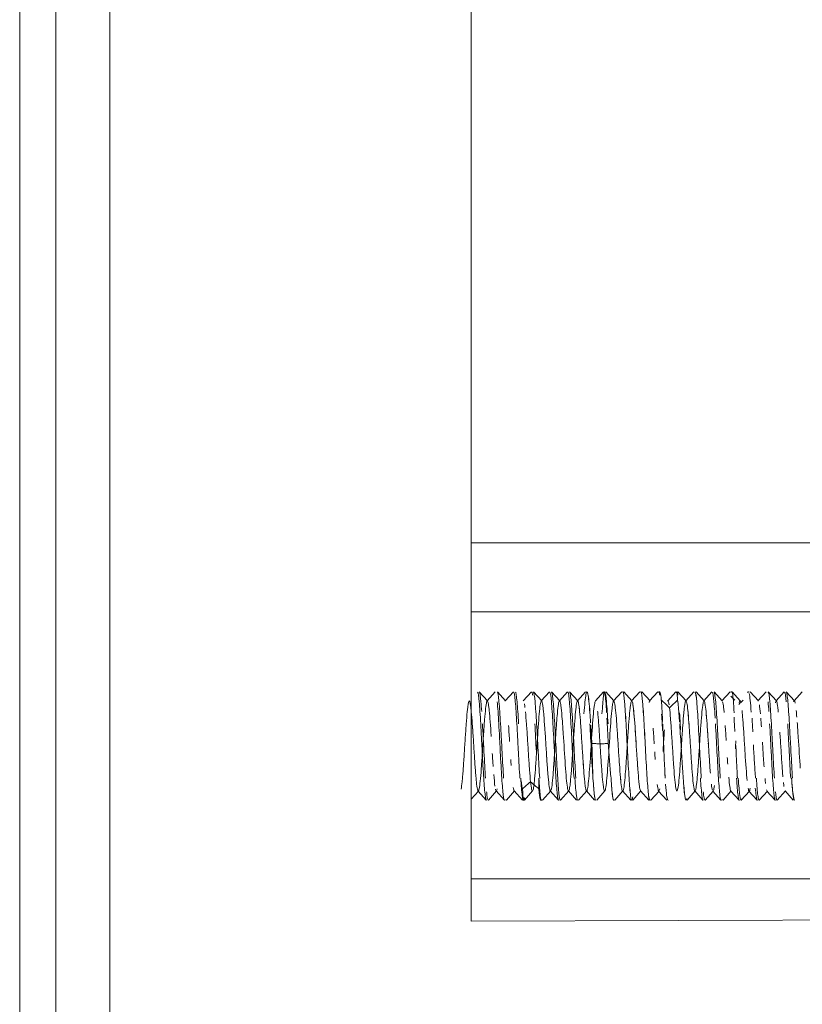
# Model space of a CAD drawing. Header units: millimetres. Extents: x -6729 to -5173, y -1197 to 6775.
# Tile 6 of 12: x -5433 to -5412, y 284 to 311. Entities that reach past the tile are written whole.
import ezdxf

# ---------------------------------------------------------------- set-up
doc = ezdxf.new("R2010")
doc.units = ezdxf.units.MM
doc.layers.add('E-LITE-EQPM', color=7, linetype='Continuous', lineweight=20)

# ---------------------------------------------------------------- blocks, each defined once
blk = doc.blocks.new('DEEP78 R CM_GLB - 00-703032-Lateral_PDF')
at = {"lineweight": 9}
for p, q in [((-3258.732, 292.235), (-3258.505, 291.984)), ((-3258.516, 291.984), (-3258.29, 292.235)), ((-3258.232, 292.235), (-3258.005, 291.983)), ((-3258.016, 291.983), (-3257.789, 292.235)), ((-3257.516, 291.983), (-3257.289, 292.234)), ((-3257.232, 292.235), (-3257.005, 291.983)), ((-3257.016, 291.983), (-3256.789, 292.235)), ((-3256.732, 292.235), (-3256.505, 291.983)), ((-3256.516, 291.983), (-3256.289, 292.235)), ((-3256.232, 292.234), (-3256.005, 291.983)), ((-3256.016, 291.983), (-3255.789, 292.234)), ((-3255.29, 292.234), (-3255.516, 291.983)), ((-3255.232, 292.234), (-3255.005, 291.983)), ((-3255.016, 291.983), (-3254.789, 292.234)), ((-3254.731, 292.234), (-3254.505, 291.983)), ((-3254.516, 291.983), (-3254.289, 292.234)), ((-3254.231, 292.234), (-3254.005, 291.984)), ((-3254.016, 291.984), (-3253.79, 292.234)), ((-3253.745, 292.237), (-3253.762, 292.237)), ((-3253.289, 292.236), (-3253.516, 291.984)), ((-3253.231, 292.234), (-3253.005, 291.983)), ((-3253.016, 291.983), (-3252.79, 292.234)), ((-3252.731, 292.234), (-3252.505, 291.984)), ((-3252.516, 291.984), (-3252.29, 292.234)), ((-3252.231, 292.235), (-3252.005, 291.984)), ((-3252.016, 291.984), (-3251.79, 292.235)), ((-3251.74, 292.237), (-3251.76, 292.237)), ((-3251.731, 292.235), (-3251.505, 291.984)), ((-3251.26, 292.237), (-3251.281, 292.237)), ((-3251.231, 292.235), (-3251.005, 291.984)), ((-3251.016, 291.984), (-3250.79, 292.235)), ((-3250.732, 292.235), (-3250.505, 291.984)), ((-3250.516, 291.984), (-3250.29, 292.235)), ((-3250.005, 291.983), (-3250.232, 292.235)), ((-3250.016, 291.983), (-3249.789, 292.235)), ((-3258.96, 289.263), (-3258.755, 289.49)), ((-3258.766, 289.49), (-3258.54, 289.239)), ((-3258.482, 289.239), (-3258.255, 289.491)), ((-3258.266, 289.491), (-3258.039, 289.239)), ((-3257.982, 289.24), (-3257.755, 289.492)), ((-3257.766, 289.492), (-3257.539, 289.24)), ((-3257.483, 289.239), (-3257.255, 289.491)), ((-3256.982, 289.239), (-3256.755, 289.491)), ((-3256.766, 289.491), (-3256.539, 289.239)), ((-3256.482, 289.24), (-3256.255, 289.492)), ((-3256.266, 289.492), (-3256.039, 289.24)), ((-3255.981, 289.24), (-3255.755, 289.491)), ((-3255.539, 289.24), (-3255.766, 289.491)), ((-3255.482, 289.24), (-3255.255, 289.492)), ((-3254.982, 289.24), (-3254.755, 289.492)), ((-3254.766, 289.492), (-3254.539, 289.24)), ((-3254.481, 289.24), (-3254.255, 289.491)), ((-3254.266, 289.491), (-3254.039, 289.24)), ((-3253.981, 289.24), (-3253.755, 289.49)), ((-3253.54, 289.24), (-3253.766, 289.49)), ((-3252.981, 289.24), (-3252.755, 289.491)), ((-3252.766, 289.491), (-3252.54, 289.24)), ((-3252.481, 289.24), (-3252.255, 289.49)), ((-3252.266, 289.49), (-3252.04, 289.24)), ((-3251.982, 289.239), (-3251.755, 289.491)), ((-3251.54, 289.239), (-3251.766, 289.49)), ((-3251.481, 289.24), (-3251.255, 289.49)), ((-3251.266, 289.49), (-3251.04, 289.24)), ((-3250.982, 289.239), (-3250.755, 289.49)), ((-3250.766, 289.49), (-3250.54, 289.239)), ((-3250.482, 289.239), (-3250.255, 289.491)), ((-3250.266, 289.491), (-3250.039, 289.239)), ((-3257.51, 289.237), (-3257.493, 289.237)), ((-3257.028, 289.237), (-3257.011, 289.237))]:
    blk.add_line(p, q, dxfattribs=at)
for points, knots in [([(-3258.61, 289.845), (-3258.623, 290.058), (-3258.644, 290.441), (-3258.672, 290.974), (-3258.693, 291.357), (-3258.714, 291.7), (-3258.743, 292.065), (-3258.764, 292.207), (-3258.778, 292.231)], [0, 0, 0, 0, 0.1666667, 0.25, 0.3333333, 0.4166667, 0.5, 0.6666667, 0.6666667, 0.6666667, 0.6666667]), ([(-3258.666, 291.688), (-3258.673, 291.791), (-3258.694, 292.067), (-3258.715, 292.206), (-3258.729, 292.231)], [-0.5833001, -0.5833001, -0.5833001, -0.5833001, -0.5, -0.3333333, -0.3333333, -0.3333333, -0.3333333]), ([(-3258.06, 289.845), (-3258.074, 290.057), (-3258.095, 290.44), (-3258.123, 290.975), (-3258.152, 291.484), (-3258.18, 291.913), (-3258.209, 292.161), (-3258.223, 292.219), (-3258.23, 292.231)], [-1, -1, -1, -1, -0.8333333, -0.75, -0.6666667, -0.5, -0.4166667, -0.3333333, -0.3333333, -0.3333333, -0.3333333]), ([(-3257.693, 291.35), (-3257.707, 291.592), (-3257.728, 291.913), (-3257.756, 292.161), (-3257.77, 292.219), (-3257.777, 292.231)], [0.3333333, 0.3333333, 0.3333333, 0.3333333, 0.5, 0.5833333, 0.6666667, 0.6666667, 0.6666667, 0.6666667]), ([(-3257.644, 291.35), (-3257.658, 291.592), (-3257.68, 291.911), (-3257.709, 292.162), (-3257.723, 292.219), (-3257.73, 292.231)], [-0.6666667, -0.6666667, -0.6666667, -0.6666667, -0.5, -0.4166667, -0.3333333, -0.3333333, -0.3333333, -0.3333333]), ([(-3257.06, 289.845), (-3257.074, 290.057), (-3257.095, 290.441), (-3257.124, 290.975), (-3257.152, 291.484), (-3257.188, 292.022), (-3257.216, 292.206), (-3257.229, 292.231)], [-1, -1, -1, -1, -0.8333333, -0.75, -0.6666667, -0.5, -0.3333333, -0.3333333, -0.3333333, -0.3333333]), ([(-3256.561, 289.845), (-3256.568, 289.951), (-3256.581, 290.184), (-3256.609, 290.704), (-3256.644, 291.379), (-3256.68, 291.912), (-3256.709, 292.162), (-3256.723, 292.219), (-3256.73, 292.231)], [-1, -1, -1, -1, -0.9166667, -0.8333333, -0.6666667, -0.5, -0.4166667, -0.3333333, -0.3333333, -0.3333333, -0.3333333]), ([(-3256.109, 289.845), (-3256.116, 289.951), (-3256.13, 290.184), (-3256.159, 290.704), (-3256.194, 291.379), (-3256.229, 291.912), (-3256.256, 292.162), (-3256.27, 292.219), (-3256.277, 292.231)], [0, 0, 0, 0, 0.0833333, 0.1666667, 0.3333333, 0.5, 0.5833333, 0.6666667, 0.6666667, 0.6666667, 0.6666667]), ([(-3256.061, 289.845), (-3256.068, 289.952), (-3256.082, 290.185), (-3256.109, 290.703), (-3256.144, 291.38), (-3256.18, 291.91), (-3256.208, 292.163), (-3256.222, 292.219), (-3256.229, 292.231)], [-1, -1, -1, -1, -0.9166667, -0.8333333, -0.6666667, -0.5, -0.4166667, -0.3333333, -0.3333333, -0.3333333, -0.3333333]), ([(-3255.65, 291.375), (-3255.656, 291.477), (-3255.681, 291.838), (-3255.724, 292.267), (-3255.779, 292.251), (-3255.816, 291.875), (-3255.835, 291.629)], [0.1588381, 0.1588381, 0.1588381, 0.1588381, 0.25, 0.5, 0.75, 1, 1, 1, 1]), ([(-3255.67, 291.662), (-3255.688, 291.904), (-3255.715, 292.172), (-3255.742, 292.237), (-3255.75, 292.237)], [0.25, 0.25, 0.25, 0.25, 0.5, 0.6186022, 0.6186022, 0.6186022, 0.6186022]), ([(-3254.765, 292.234), (-3254.761, 292.239), (-3254.743, 292.234), (-3254.712, 292.019), (-3254.684, 291.592), (-3254.67, 291.35)], [0.2845148, 0.2845148, 0.2845148, 0.2845148, 0.3333333, 0.5, 0.6666667, 0.6666667, 0.6666667, 0.6666667]), ([(-3254.266, 292.235), (-3254.262, 292.239), (-3254.244, 292.234), (-3254.212, 292.019), (-3254.184, 291.592), (-3254.17, 291.35)], [0.2855485, 0.2855485, 0.2855485, 0.2855485, 0.3333333, 0.5, 0.6666667, 0.6666667, 0.6666667, 0.6666667]), ([(-3253.766, 292.235), (-3253.762, 292.239), (-3253.751, 292.235), (-3253.74, 292.188), (-3253.733, 292.14)], [0.2862403, 0.2862403, 0.2862403, 0.2862403, 0.3333333, 0.4185732, 0.4185732, 0.4185732, 0.4185732]), ([(-3253.231, 292.14), (-3253.238, 292.188), (-3253.253, 292.252), (-3253.268, 292.236), (-3253.276, 292.208)], [0.5812765, 0.5812765, 0.5812765, 0.5812765, 0.6666667, 0.7598368, 0.7598368, 0.7598368, 0.7598368]), ([(-3252.766, 292.235), (-3252.762, 292.239), (-3252.744, 292.233), (-3252.712, 292.019), (-3252.684, 291.592), (-3252.669, 291.35)], [0.2860421, 0.2860421, 0.2860421, 0.2860421, 0.3333333, 0.5, 0.6666667, 0.6666667, 0.6666667, 0.6666667]), ([(-3252.202, 291.504), (-3252.206, 291.569), (-3252.217, 291.74), (-3252.243, 292.064), (-3252.264, 292.207), (-3252.278, 292.231)], [0.3696548, 0.3696548, 0.3696548, 0.3696548, 0.4166667, 0.5, 0.6666667, 0.6666667, 0.6666667, 0.6666667]), ([(-3252.06, 289.845), (-3252.074, 290.058), (-3252.096, 290.441), (-3252.124, 290.974), (-3252.145, 291.357), (-3252.166, 291.7), (-3252.194, 292.066), (-3252.215, 292.206), (-3252.229, 292.231)], [-1, -1, -1, -1, -0.8333333, -0.75, -0.6666667, -0.5833333, -0.5, -0.3333333, -0.3333333, -0.3333333, -0.3333333]), ([(-3250.56, 289.845), (-3250.574, 290.057), (-3250.596, 290.441), (-3250.624, 290.974), (-3250.652, 291.484), (-3250.688, 292.021), (-3250.715, 292.206), (-3250.729, 292.231)], [-1, -1, -1, -1, -0.8333333, -0.75, -0.6666667, -0.5, -0.3333333, -0.3333333, -0.3333333, -0.3333333]), ([(-3250.06, 289.845), (-3250.074, 290.057), (-3250.095, 290.44), (-3250.124, 290.975), (-3250.152, 291.484), (-3250.18, 291.913), (-3250.209, 292.161), (-3250.223, 292.219), (-3250.23, 292.231)], [-1, -1, -1, -1, -0.8333333, -0.75, -0.6666667, -0.5, -0.4166667, -0.3333333, -0.3333333, -0.3333333, -0.3333333]), ([(-3258.445, 291.582), (-3258.449, 291.637), (-3258.459, 291.738), (-3258.478, 291.895), (-3258.497, 291.982), (-3258.515, 291.992), (-3258.534, 291.946), (-3258.558, 291.792), (-3258.586, 291.479), (-3258.615, 291.069), (-3258.643, 290.62), (-3258.671, 290.186), (-3258.699, 289.818), (-3258.728, 289.569), (-3258.751, 289.48), (-3258.77, 289.49), (-3258.789, 289.553), (-3258.808, 289.691), (-3258.827, 289.891), (-3258.846, 290.129), (-3258.864, 290.408), (-3258.883, 290.703), (-3258.902, 290.999), (-3258.926, 291.355), (-3258.963, 291.823), (-3259.011, 292.097), (-3259.058, 291.822), (-3259.095, 291.354), (-3259.119, 290.999), (-3259.138, 290.703), (-3259.156, 290.409), (-3259.175, 290.131), (-3259.194, 289.894), (-3259.213, 289.694), (-3259.227, 289.59), (-3259.236, 289.545)], [0.5882353, 0.5882353, 0.5882353, 0.5882353, 0.5955882, 0.6029412, 0.6176471, 0.625, 0.6323529, 0.6470588, 0.6617647, 0.6764706, 0.6911765, 0.7058824, 0.7205882, 0.7352941, 0.75, 0.7573529, 0.7647059, 0.7794118, 0.7867647, 0.7941176, 0.8088235, 0.8161765, 0.8235294, 0.8382353, 0.8529412, 0.8823529, 0.9117647, 0.9264706, 0.9411765, 0.9485294, 0.9558824, 0.9705882, 0.9779412, 0.9852941, 1, 1, 1, 1]), ([(-3258.501, 291.978), (-3258.506, 291.987), (-3258.515, 291.992), (-3258.534, 291.946), (-3258.558, 291.792), (-3258.586, 291.479), (-3258.615, 291.069), (-3258.643, 290.62), (-3258.671, 290.186), (-3258.699, 289.818), (-3258.728, 289.569), (-3258.751, 289.48), (-3258.77, 289.49), (-3258.789, 289.553), (-3258.808, 289.691), (-3258.827, 289.891), (-3258.846, 290.129), (-3258.864, 290.408), (-3258.883, 290.703), (-3258.902, 290.999), (-3258.926, 291.355), (-3258.963, 291.823), (-3259.011, 292.097), (-3259.058, 291.822), (-3259.095, 291.354), (-3259.119, 290.999), (-3259.138, 290.703), (-3259.156, 290.409), (-3259.175, 290.131), (-3259.194, 289.894), (-3259.213, 289.694), (-3259.227, 289.59), (-3259.236, 289.545)], [0.6176471, 0.6176471, 0.6176471, 0.6176471, 0.625, 0.6323529, 0.6470588, 0.6617647, 0.6764706, 0.6911765, 0.7058824, 0.7205882, 0.7352941, 0.75, 0.7573529, 0.7647059, 0.7794118, 0.7867647, 0.7941176, 0.8088235, 0.8161765, 0.8235294, 0.8382353, 0.8529412, 0.8823529, 0.9117647, 0.9264706, 0.9411765, 0.9485294, 0.9558824, 0.9705882, 0.9779412, 0.9852941, 1, 1, 1, 1]), ([(-3258.954, 291.685), (-3258.973, 291.878), (-3259.011, 292.097), (-3259.058, 291.822), (-3259.095, 291.354), (-3259.119, 290.999), (-3259.138, 290.703), (-3259.156, 290.409), (-3259.175, 290.131), (-3259.194, 289.894), (-3259.213, 289.694), (-3259.227, 289.59), (-3259.236, 289.545)], [0.8529412, 0.8529412, 0.8529412, 0.8529412, 0.8823529, 0.9117647, 0.9264706, 0.9411765, 0.9485294, 0.9558824, 0.9705882, 0.9779412, 0.9852941, 1, 1, 1, 1]), ([(-3258.11, 289.845), (-3258.124, 290.057), (-3258.144, 290.441), (-3258.172, 290.974), (-3258.2, 291.485), (-3258.221, 291.807), (-3258.235, 291.96)], [0, 0, 0, 0, 0.1666667, 0.25, 0.3333333, 0.5, 0.5, 0.5, 0.5]), ([(-3255.502, 291.98), (-3255.511, 291.995), (-3255.53, 291.973), (-3255.568, 291.729), (-3255.615, 291.085), (-3255.662, 290.3), (-3255.7, 289.816), (-3255.723, 289.607), (-3255.742, 289.514), (-3255.761, 289.473), (-3255.78, 289.511), (-3255.799, 289.623), (-3255.818, 289.784), (-3255.836, 290.008), (-3255.855, 290.273), (-3255.874, 290.557), (-3255.898, 290.934), (-3255.926, 291.361), (-3255.954, 291.708), (-3255.983, 291.938), (-3256.011, 292.011), (-3256.039, 291.932), (-3256.068, 291.698), (-3256.091, 291.404), (-3256.11, 291.132), (-3256.129, 290.842), (-3256.148, 290.54), (-3256.167, 290.256), (-3256.186, 289.993), (-3256.205, 289.772), (-3256.223, 289.614), (-3256.242, 289.505), (-3256.266, 289.465), (-3256.304, 289.609), (-3256.351, 290.166), (-3256.398, 290.954), (-3256.436, 291.493), (-3256.46, 291.753), (-3256.479, 291.894), (-3256.497, 291.984), (-3256.516, 291.998), (-3256.535, 291.934), (-3256.554, 291.817), (-3256.573, 291.63), (-3256.592, 291.392), (-3256.611, 291.125), (-3256.634, 290.755), (-3256.663, 290.309), (-3256.691, 289.919), (-3256.719, 289.627), (-3256.748, 289.48), (-3256.776, 289.484), (-3256.804, 289.65), (-3256.828, 289.899), (-3256.847, 290.147), (-3256.866, 290.422), (-3256.884, 290.72), (-3256.903, 291.015), (-3256.922, 291.297), (-3256.941, 291.549), (-3256.96, 291.747), (-3256.979, 291.902), (-3257.002, 292.005), (-3257.04, 291.964), (-3257.087, 291.515), (-3257.134, 290.752), (-3257.172, 290.176), (-3257.195, 289.873), (-3257.214, 289.688), (-3257.233, 289.549), (-3257.252, 289.481), (-3257.271, 289.49), (-3257.289, 289.554), (-3257.303, 289.658), (-3257.313, 289.748)], [0.0588235, 0.0588235, 0.0588235, 0.0588235, 0.0735294, 0.0882353, 0.1176471, 0.1470588, 0.1617647, 0.1764706, 0.1838235, 0.1911765, 0.2058824, 0.2132353, 0.2205882, 0.2352941, 0.2426471, 0.25, 0.2647059, 0.2794118, 0.2941176, 0.3088235, 0.3235294, 0.3382353, 0.3529412, 0.3676471, 0.375, 0.3823529, 0.3970588, 0.4044118, 0.4117647, 0.4264706, 0.4338235, 0.4411765, 0.4558824, 0.4705882, 0.5, 0.5294118, 0.5441176, 0.5588235, 0.5661765, 0.5735294, 0.5882353, 0.5955882, 0.6029412, 0.6176471, 0.625, 0.6323529, 0.6470588, 0.6617647, 0.6764706, 0.6911765, 0.7058824, 0.7205882, 0.7352941, 0.75, 0.7573529, 0.7647059, 0.7794118, 0.7867647, 0.7941176, 0.8088235, 0.8161765, 0.8235294, 0.8382353, 0.8529412, 0.8823529, 0.9117647, 0.9264706, 0.9411765, 0.9485294, 0.9558824, 0.9705882, 0.9779412, 0.9852941, 1, 1, 1, 1]), ([(-3254.257, 289.489), (-3254.267, 289.484), (-3254.281, 289.515), (-3254.3, 289.631), (-3254.319, 289.796), (-3254.342, 290.081), (-3254.38, 290.642), (-3254.427, 291.422), (-3254.475, 291.923), (-3254.513, 292.012), (-3254.536, 291.937), (-3254.555, 291.802), (-3254.574, 291.621), (-3254.593, 291.382), (-3254.612, 291.107), (-3254.631, 290.816), (-3254.65, 290.515), (-3254.668, 290.232), (-3254.687, 289.972), (-3254.711, 289.702), (-3254.739, 289.505), (-3254.767, 289.468), (-3254.796, 289.583), (-3254.824, 289.848), (-3254.852, 290.221), (-3254.881, 290.659), (-3254.904, 291.034), (-3254.923, 291.309), (-3254.942, 291.56), (-3254.961, 291.764), (-3254.98, 291.901), (-3254.999, 291.987), (-3255.017, 291.996), (-3255.036, 291.929), (-3255.055, 291.809), (-3255.079, 291.572), (-3255.116, 291.057), (-3255.164, 290.268), (-3255.211, 289.669), (-3255.248, 289.478), (-3255.272, 289.485), (-3255.291, 289.569), (-3255.309, 289.704), (-3255.328, 289.904), (-3255.347, 290.152), (-3255.366, 290.425), (-3255.38, 290.648), (-3255.389, 290.796)], [0.4117647, 0.4117647, 0.4117647, 0.4117647, 0.4264706, 0.4338235, 0.4411765, 0.4558824, 0.4705882, 0.5, 0.5294118, 0.5441176, 0.5588235, 0.5661765, 0.5735294, 0.5882353, 0.5955882, 0.6029412, 0.6176471, 0.625, 0.6323529, 0.6470588, 0.6617647, 0.6764706, 0.6911765, 0.7058824, 0.7205882, 0.7352941, 0.75, 0.7573529, 0.7647059, 0.7794118, 0.7867647, 0.7941176, 0.8088235, 0.8161765, 0.8235294, 0.8382353, 0.8529412, 0.8823529, 0.9117647, 0.9264706, 0.9411765, 0.9485294, 0.9558824, 0.9705882, 0.9779412, 0.9852941, 1, 1, 1, 1]), ([(-3254.898, 290.929), (-3254.902, 290.987), (-3254.91, 291.117), (-3254.923, 291.309), (-3254.942, 291.56), (-3254.961, 291.764), (-3254.98, 291.901), (-3254.999, 291.987), (-3255.017, 291.996), (-3255.036, 291.929), (-3255.055, 291.809), (-3255.079, 291.572), (-3255.116, 291.057), (-3255.164, 290.268), (-3255.211, 289.669), (-3255.248, 289.478), (-3255.272, 289.485), (-3255.291, 289.569), (-3255.309, 289.704), (-3255.328, 289.904), (-3255.347, 290.152), (-3255.366, 290.425), (-3255.38, 290.648), (-3255.389, 290.796)], [0.74419, 0.74419, 0.74419, 0.74419, 0.75, 0.7573529, 0.7647059, 0.7794118, 0.7867647, 0.7941176, 0.8088235, 0.8161765, 0.8235294, 0.8382353, 0.8529412, 0.8823529, 0.9117647, 0.9264706, 0.9411765, 0.9485294, 0.9558824, 0.9705882, 0.9779412, 0.9852941, 1, 1, 1, 1]), ([(-3254.937, 291.493), (-3254.947, 291.611), (-3254.961, 291.764), (-3254.98, 291.901), (-3254.989, 291.944), (-3254.994, 291.959)], [0.76470588, 0.76470588, 0.76470588, 0.76470588, 0.77941176, 0.78676471, 0.79411765, 0.79411765, 0.79411765, 0.79411765]), ([(-3253.657, 291.41), (-3253.66, 291.473), (-3253.672, 291.709), (-3253.683, 291.899), (-3253.692, 292.006)], [0.6635296, 0.6635296, 0.6635296, 0.6635296, 0.75, 1, 1, 1, 1]), ([(-3253.477, 291.875), (-3253.482, 291.912), (-3253.493, 291.964), (-3253.508, 291.993), (-3253.517, 291.984), (-3253.522, 291.973)], [0.00575991, 0.00575991, 0.00575991, 0.00575991, 0.01470588, 0.02205882, 0.02941176, 0.02941176, 0.02941176, 0.02941176]), ([(-3252.334, 289.982), (-3252.343, 290.1), (-3252.357, 290.302), (-3252.376, 290.594), (-3252.395, 290.891), (-3252.419, 291.257), (-3252.457, 291.756), (-3252.504, 292.093), (-3252.551, 291.879), (-3252.589, 291.441), (-3252.613, 291.095), (-3252.632, 290.8), (-3252.65, 290.503), (-3252.669, 290.215), (-3252.688, 289.965), (-3252.707, 289.748), (-3252.726, 289.59), (-3252.745, 289.505), (-3252.764, 289.473), (-3252.787, 289.534), (-3252.816, 289.754), (-3252.844, 290.102), (-3252.872, 290.525), (-3252.901, 290.977), (-3252.929, 291.399), (-3252.957, 291.736), (-3252.981, 291.915), (-3253, 291.982), (-3253.018, 291.995), (-3253.037, 291.93), (-3253.056, 291.793), (-3253.075, 291.609), (-3253.094, 291.368), (-3253.113, 291.092), (-3253.132, 290.801), (-3253.155, 290.425), (-3253.193, 289.876), (-3253.24, 289.422), (-3253.287, 289.5), (-3253.325, 289.855), (-3253.348, 290.168), (-3253.367, 290.448), (-3253.386, 290.742), (-3253.405, 291.04), (-3253.423, 291.314), (-3253.442, 291.563), (-3253.456, 291.714), (-3253.466, 291.794)], [0.4117647, 0.4117647, 0.4117647, 0.4117647, 0.4264706, 0.4338235, 0.4411765, 0.4558824, 0.4705882, 0.5, 0.5294118, 0.5441176, 0.5588235, 0.5661765, 0.5735294, 0.5882353, 0.5955882, 0.6029412, 0.6176471, 0.625, 0.6323529, 0.6470588, 0.6617647, 0.6764706, 0.6911765, 0.7058824, 0.7205882, 0.7352941, 0.75, 0.7573529, 0.7647059, 0.7794118, 0.7867647, 0.7941176, 0.8088235, 0.8161765, 0.8235294, 0.8382353, 0.8529412, 0.8823529, 0.9117647, 0.9264706, 0.9411765, 0.9485294, 0.9558824, 0.9705882, 0.9779412, 0.9852941, 1, 1, 1, 1]), ([(-3252.94, 291.531), (-3252.946, 291.599), (-3252.961, 291.765), (-3252.981, 291.915), (-3253, 291.982), (-3253.018, 291.995), (-3253.037, 291.93), (-3253.056, 291.793), (-3253.075, 291.609), (-3253.094, 291.368), (-3253.113, 291.092), (-3253.132, 290.801), (-3253.155, 290.425), (-3253.193, 289.876), (-3253.24, 289.422), (-3253.287, 289.5), (-3253.325, 289.855), (-3253.348, 290.168), (-3253.367, 290.448), (-3253.386, 290.742), (-3253.405, 291.04), (-3253.423, 291.314), (-3253.442, 291.563), (-3253.456, 291.714), (-3253.466, 291.794)], [0.7265261, 0.7265261, 0.7265261, 0.7265261, 0.7352941, 0.75, 0.7573529, 0.7647059, 0.7794118, 0.7867647, 0.7941176, 0.8088235, 0.8161765, 0.8235294, 0.8382353, 0.8529412, 0.8823529, 0.9117647, 0.9264706, 0.9411765, 0.9485294, 0.9558824, 0.9705882, 0.9779412, 0.9852941, 1, 1, 1, 1]), ([(-3252.957, 291.715), (-3252.967, 291.807), (-3252.981, 291.915), (-3253, 291.982), (-3253.018, 291.995), (-3253.037, 291.93), (-3253.056, 291.793), (-3253.075, 291.609), (-3253.094, 291.368), (-3253.113, 291.092), (-3253.132, 290.801), (-3253.155, 290.425), (-3253.193, 289.876), (-3253.24, 289.422), (-3253.287, 289.5), (-3253.325, 289.855), (-3253.348, 290.168), (-3253.367, 290.448), (-3253.386, 290.742), (-3253.405, 291.04), (-3253.423, 291.314), (-3253.442, 291.563), (-3253.456, 291.714), (-3253.466, 291.794)], [0.7352941, 0.7352941, 0.7352941, 0.7352941, 0.75, 0.7573529, 0.7647059, 0.7794118, 0.7867647, 0.7941176, 0.8088235, 0.8161765, 0.8235294, 0.8382353, 0.8529412, 0.8823529, 0.9117647, 0.9264706, 0.9411765, 0.9485294, 0.9558824, 0.9705882, 0.9779412, 0.9852941, 1, 1, 1, 1]), ([(-3253.24, 292.006), (-3253.226, 291.893), (-3253.209, 291.698), (-3253.192, 291.463), (-3253.188, 291.408)], [0, 0, 0, 0, 0.25, 0.324574, 0.324574, 0.324574, 0.324574]), ([(-3252.985, 291.925), (-3252.99, 291.949), (-3253, 291.982), (-3253.014, 291.992), (-3253.023, 291.972), (-3253.028, 291.956)], [0.75, 0.75, 0.75, 0.75, 0.75735294, 0.76470588, 0.77204311, 0.77204311, 0.77204311, 0.77204311]), ([(-3251.952, 291.661), (-3251.956, 291.711), (-3251.971, 291.845), (-3251.985, 291.929), (-3251.994, 291.96)], [0.21323529, 0.21323529, 0.21323529, 0.21323529, 0.22058824, 0.23529412, 0.23529412, 0.23529412, 0.23529412]), ([(-3251.486, 291.927), (-3251.491, 291.95), (-3251.5, 291.983), (-3251.515, 291.993), (-3251.526, 291.967), (-3251.532, 291.943)], [0.97058824, 0.97058824, 0.97058824, 0.97058824, 0.97794118, 0.98529412, 0.99445702, 0.99445702, 0.99445702, 0.99445702]), ([(-3250.453, 291.673), (-3250.458, 291.722), (-3250.472, 291.854), (-3250.495, 291.989), (-3250.514, 291.994), (-3250.524, 291.97)], [0.43382353, 0.43382353, 0.43382353, 0.43382353, 0.44117647, 0.45588235, 0.47058824, 0.47058824, 0.47058824, 0.47058824]), ([(-3249.986, 291.926), (-3249.995, 291.971), (-3250.009, 292.001), (-3250.023, 291.973), (-3250.028, 291.956)], [0.19117647, 0.19117647, 0.19117647, 0.19117647, 0.20588235, 0.21323529, 0.21323529, 0.21323529, 0.21323529]), ([(-3258.914, 291.182), (-3258.918, 291.237), (-3258.931, 291.425), (-3258.945, 291.589), (-3258.954, 291.685)], [0.83237377, 0.83237377, 0.83237377, 0.83237377, 0.83823529, 0.85294118, 0.85294118, 0.85294118, 0.85294118]), ([(-3257.341, 290.074), (-3257.346, 290.136), (-3257.355, 290.267), (-3257.374, 290.551), (-3257.393, 290.851), (-3257.411, 291.139), (-3257.43, 291.41), (-3257.444, 291.585), (-3257.454, 291.682)], [0.01470588, 0.01470588, 0.01470588, 0.01470588, 0.02205882, 0.02941176, 0.04411765, 0.05147059, 0.05882353, 0.07352941, 0.07352941, 0.07352941, 0.07352941]), ([(-3255.915, 291.189), (-3255.919, 291.243), (-3255.932, 291.431), (-3255.945, 291.592), (-3255.954, 291.688)], [0.27359406, 0.27359406, 0.27359406, 0.27359406, 0.27941176, 0.29411765, 0.29411765, 0.29411765, 0.29411765]), ([(-3255.417, 291.225), (-3255.422, 291.293), (-3255.431, 291.424), (-3255.444, 291.582), (-3255.453, 291.67), (-3255.456, 291.705)], [0.01470588, 0.01470588, 0.01470588, 0.01470588, 0.02205882, 0.02941176, 0.03486902, 0.03486902, 0.03486902, 0.03486902]), ([(-3253.155, 290.432), (-3253.165, 290.288), (-3253.193, 289.876), (-3253.24, 289.422), (-3253.287, 289.5), (-3253.325, 289.855), (-3253.348, 290.168), (-3253.367, 290.448), (-3253.386, 290.742), (-3253.405, 291.04), (-3253.423, 291.314), (-3253.442, 291.563), (-3253.456, 291.714), (-3253.466, 291.794)], [0.8382353, 0.8382353, 0.8382353, 0.8382353, 0.8529412, 0.8823529, 0.9117647, 0.9264706, 0.9411765, 0.9485294, 0.9558824, 0.9705882, 0.9779412, 0.9852941, 1, 1, 1, 1]), ([(-3253.159, 291.184), (-3253.162, 291.24), (-3253.172, 291.408), (-3253.181, 291.563), (-3253.187, 291.657)], [0.2959313, 0.2959313, 0.2959313, 0.2959313, 0.3333333, 0.4084959, 0.4084959, 0.4084959, 0.4084959]), ([(-3251.316, 289.784), (-3251.335, 289.975), (-3251.364, 290.387), (-3251.401, 290.987), (-3251.425, 291.337), (-3251.444, 291.574), (-3251.453, 291.675), (-3251.458, 291.72)], [0.88235294, 0.88235294, 0.88235294, 0.88235294, 0.91176471, 0.92647059, 0.94117647, 0.94852941, 0.95588235, 0.95588235, 0.95588235, 0.95588235]), ([(-3258.56, 289.845), (-3258.574, 290.057), (-3258.596, 290.441), (-3258.624, 290.974), (-3258.638, 291.229), (-3258.645, 291.35)], [-1, -1, -1, -1, -0.8333333, -0.75, -0.6666667, -0.6666667, -0.6666667, -0.6666667]), ([(-3258.402, 290.996), (-3258.407, 291.068), (-3258.421, 291.281), (-3258.435, 291.473), (-3258.445, 291.582)], [0.56617647, 0.56617647, 0.56617647, 0.56617647, 0.57352941, 0.58823529, 0.58823529, 0.58823529, 0.58823529]), ([(-3257.609, 289.845), (-3257.623, 290.057), (-3257.644, 290.44), (-3257.672, 290.975), (-3257.686, 291.23), (-3257.693, 291.35)], [0, 0, 0, 0, 0.1666667, 0.25, 0.3333333, 0.3333333, 0.3333333, 0.3333333]), ([(-3256.61, 289.845), (-3256.624, 290.057), (-3256.644, 290.441), (-3256.672, 290.975), (-3256.686, 291.229), (-3256.693, 291.35)], [0, 0, 0, 0, 0.1666667, 0.25, 0.3333333, 0.3333333, 0.3333333, 0.3333333]), ([(-3256.351, 290.212), (-3256.37, 290.481), (-3256.398, 290.954), (-3256.427, 291.358), (-3256.436, 291.478)], [0.5, 0.5, 0.5, 0.5, 0.52941176, 0.54411765, 0.54411765, 0.54411765, 0.54411765]), ([(-3253.686, 291.614), (-3253.68, 291.531), (-3253.671, 291.387), (-3253.662, 291.232), (-3253.659, 291.17)], [0.6029085, 0.6029085, 0.6029085, 0.6029085, 0.6666667, 0.7069696, 0.7069696, 0.7069696, 0.7069696]), ([(-3251.679, 291.532), (-3251.675, 291.474), (-3251.668, 291.347), (-3251.66, 291.212), (-3251.656, 291.14)], [0.62340191, 0.62340191, 0.62340191, 0.62340191, 0.66666667, 0.71363467, 0.71363467, 0.71363467, 0.71363467]), ([(-3251.158, 291.132), (-3251.162, 291.206), (-3251.169, 291.334), (-3251.176, 291.455), (-3251.179, 291.505)], [0.28455667, 0.28455667, 0.28455667, 0.28455667, 0.33333333, 0.36981229, 0.36981229, 0.36981229, 0.36981229]), ([(-3250.609, 289.845), (-3250.623, 290.058), (-3250.644, 290.441), (-3250.672, 290.974), (-3250.686, 291.229), (-3250.693, 291.35)], [0, 0, 0, 0, 0.1666667, 0.25, 0.3333333, 0.3333333, 0.3333333, 0.3333333]), ([(-3250.11, 289.845), (-3250.124, 290.057), (-3250.144, 290.441), (-3250.172, 290.974), (-3250.186, 291.229), (-3250.193, 291.35)], [0, 0, 0, 0, 0.1666667, 0.25, 0.3333333, 0.3333333, 0.3333333, 0.3333333]), ([(-3249.844, 290.119), (-3249.863, 290.376), (-3249.891, 290.843), (-3249.92, 291.262), (-3249.929, 291.389)], [0.11764706, 0.11764706, 0.11764706, 0.11764706, 0.14705882, 0.16176471, 0.16176471, 0.16176471, 0.16176471]), ([(-3257.893, 290.857), (-3257.898, 290.925), (-3257.907, 291.079), (-3257.917, 291.225), (-3257.923, 291.303)], [0.30202907, 0.30202907, 0.30202907, 0.30202907, 0.30882353, 0.31751241, 0.31751241, 0.31751241, 0.31751241]), ([(-3253.607, 291.18), (-3253.616, 291.041), (-3253.629, 290.84), (-3253.642, 290.639), (-3253.645, 290.586)], [0.07352941, 0.07352941, 0.07352941, 0.07352941, 0.08823529, 0.09359146, 0.09359146, 0.09359146, 0.09359146]), ([(-3251.895, 290.888), (-3251.9, 290.961), (-3251.909, 291.106), (-3251.919, 291.242), (-3251.923, 291.308)], [0.18382353, 0.18382353, 0.18382353, 0.18382353, 0.19117647, 0.19843809, 0.19843809, 0.19843809, 0.19843809]), ([(-3250.325, 289.88), (-3250.33, 289.934), (-3250.34, 290.05), (-3250.358, 290.314), (-3250.377, 290.608), (-3250.396, 290.905), (-3250.406, 291.05), (-3250.41, 291.12)], [0.36764706, 0.36764706, 0.36764706, 0.36764706, 0.375, 0.38235294, 0.39705882, 0.40441176, 0.41176471, 0.41176471, 0.41176471, 0.41176471]), ([(-3250.847, 290.161), (-3250.853, 290.237), (-3250.868, 290.457), (-3250.883, 290.693), (-3250.892, 290.841)], [0.6385085, 0.6385085, 0.6385085, 0.6385085, 0.64705882, 0.66176471, 0.66176471, 0.66176471, 0.66176471]), ([(-3258.348, 290.172), (-3258.352, 290.225), (-3258.36, 290.342), (-3258.368, 290.465), (-3258.372, 290.53)], [0.53820744, 0.53820744, 0.53820744, 0.53820744, 0.54411765, 0.55069235, 0.55069235, 0.55069235, 0.55069235]), ([(-3255.347, 290.155), (-3255.352, 290.221), (-3255.366, 290.425), (-3255.38, 290.648), (-3255.389, 290.796)], [0.97794118, 0.97794118, 0.97794118, 0.97794118, 0.98529412, 1, 1, 1, 1]), ([(-3254.314, 289.76), (-3254.324, 289.853), (-3254.337, 290.011), (-3254.35, 290.194), (-3254.353, 290.247)], [0.44117647, 0.44117647, 0.44117647, 0.44117647, 0.45588235, 0.46155882, 0.46155882, 0.46155882, 0.46155882]), ([(-3258.528, 289.243), (-3258.535, 289.231), (-3258.548, 289.241), (-3258.576, 289.396), (-3258.596, 289.642), (-3258.61, 289.845)], [0.6666667, 0.6666667, 0.6666667, 0.6666667, 0.75, 0.8333333, 1, 1, 1, 1]), ([(-3258.027, 289.243), (-3258.034, 289.231), (-3258.048, 289.24), (-3258.075, 289.395), (-3258.096, 289.643), (-3258.11, 289.845)], [0.6666667, 0.6666667, 0.6666667, 0.6666667, 0.75, 0.8333333, 1, 1, 1, 1]), ([(-3257.256, 289.49), (-3257.261, 289.485), (-3257.271, 289.49), (-3257.289, 289.554), (-3257.303, 289.658), (-3257.313, 289.748)], [0.97058824, 0.97058824, 0.97058824, 0.97058824, 0.97794118, 0.98529412, 1, 1, 1, 1]), ([(-3256.527, 289.243), (-3256.534, 289.231), (-3256.548, 289.24), (-3256.575, 289.394), (-3256.596, 289.643), (-3256.61, 289.845)], [0.6666667, 0.6666667, 0.6666667, 0.6666667, 0.75, 0.8333333, 1, 1, 1, 1]), ([(-3254.585, 289.845), (-3254.572, 289.642), (-3254.545, 289.31), (-3254.51, 289.196), (-3254.49, 289.286), (-3254.483, 289.333)], [0, 0, 0, 0, 0.1666667, 0.3333333, 0.4177735, 0.4177735, 0.4177735, 0.4177735]), ([(-3254.481, 289.333), (-3254.488, 289.286), (-3254.509, 289.196), (-3254.544, 289.31), (-3254.571, 289.642), (-3254.585, 289.845)], [0.5822191, 0.5822191, 0.5822191, 0.5822191, 0.6666667, 0.8333333, 1, 1, 1, 1]), ([(-3252.989, 289.286), (-3252.993, 289.265), (-3253.012, 289.205), (-3253.043, 289.311), (-3253.071, 289.642), (-3253.085, 289.845)], [0.6148159, 0.6148159, 0.6148159, 0.6148159, 0.6666667, 0.8333333, 1, 1, 1, 1]), ([(-3252.528, 289.243), (-3252.542, 289.219), (-3252.562, 289.29), (-3252.589, 289.558), (-3252.602, 289.743), (-3252.609, 289.845)], [0.6666667, 0.6666667, 0.6666667, 0.6666667, 0.8333333, 0.9166667, 1, 1, 1, 1]), ([(-3252.028, 289.243), (-3252.042, 289.22), (-3252.062, 289.29), (-3252.089, 289.559), (-3252.103, 289.743), (-3252.109, 289.845)], [0.6666667, 0.6666667, 0.6666667, 0.6666667, 0.8333333, 0.9166667, 1, 1, 1, 1]), ([(-3251.527, 289.243), (-3251.534, 289.231), (-3251.548, 289.241), (-3251.576, 289.396), (-3251.596, 289.642), (-3251.61, 289.845)], [0.6666667, 0.6666667, 0.6666667, 0.6666667, 0.75, 0.8333333, 1, 1, 1, 1]), ([(-3251.468, 289.273), (-3251.472, 289.259), (-3251.489, 289.208), (-3251.513, 289.29), (-3251.54, 289.558), (-3251.554, 289.743), (-3251.561, 289.845)], [-0.3729876, -0.3729876, -0.3729876, -0.3729876, -0.3333333, -0.1666667, -0.0833333, 0, 0, 0, 0]), ([(-3250.979, 289.243), (-3250.986, 289.231), (-3250.999, 289.241), (-3251.027, 289.396), (-3251.047, 289.642), (-3251.06, 289.845)], [-0.3333333, -0.3333333, -0.3333333, -0.3333333, -0.25, -0.1666667, 0, 0, 0, 0]), ([(-3250.528, 289.243), (-3250.535, 289.231), (-3250.548, 289.241), (-3250.576, 289.396), (-3250.596, 289.642), (-3250.609, 289.845)], [0.6666667, 0.6666667, 0.6666667, 0.6666667, 0.75, 0.8333333, 1, 1, 1, 1]), ([(-3258.479, 289.243), (-3258.486, 289.231), (-3258.5, 289.24), (-3258.517, 289.337), (-3258.527, 289.429), (-3258.53, 289.464)], [-0.3333333, -0.3333333, -0.3333333, -0.3333333, -0.25, -0.1666667, -0.1240789, -0.1240789, -0.1240789, -0.1240789]), ([(-3257.087, 289.549), (-3257.073, 289.407), (-3257.053, 289.268), (-3257.034, 289.237), (-3257.028, 289.237)], [0, 0, 0, 0, 0.1666667, 0.233755, 0.233755, 0.233755, 0.233755]), ([(-3256.255, 289.492), (-3256.259, 289.487), (-3256.272, 289.487), (-3256.285, 289.537), (-3256.294, 289.598)], [0.4500845, 0.4500845, 0.4500845, 0.4500845, 0.45588235, 0.47058824, 0.47058824, 0.47058824, 0.47058824]), ([(-3255.742, 289.52), (-3255.747, 289.503), (-3255.761, 289.473), (-3255.775, 289.501), (-3255.785, 289.545)], [0.18382353, 0.18382353, 0.18382353, 0.18382353, 0.19117647, 0.20588235, 0.20588235, 0.20588235, 0.20588235]), ([(-3253.736, 289.549), (-3253.74, 289.528), (-3253.753, 289.478), (-3253.776, 289.487), (-3253.795, 289.597), (-3253.805, 289.674)], [0.14060386, 0.14060386, 0.14060386, 0.14060386, 0.14705882, 0.16176471, 0.17647059, 0.17647059, 0.17647059, 0.17647059]), ([(-3253.503, 289.243), (-3253.517, 289.219), (-3253.54, 289.297), (-3253.564, 289.552), (-3253.573, 289.681)], [0.6666667, 0.6666667, 0.6666667, 0.6666667, 0.8333333, 0.9523433, 0.9523433, 0.9523433, 0.9523433]), ([(-3253.573, 289.675), (-3253.564, 289.549), (-3253.541, 289.297), (-3253.518, 289.219), (-3253.504, 289.243)], [0.0492923, 0.0492923, 0.0492923, 0.0492923, 0.1666667, 0.3333333, 0.3333333, 0.3333333, 0.3333333]), ([(-3252.731, 289.575), (-3252.735, 289.547), (-3252.745, 289.505), (-3252.764, 289.473), (-3252.778, 289.51), (-3252.787, 289.559)], [0.61764706, 0.61764706, 0.61764706, 0.61764706, 0.625, 0.63235294, 0.64705882, 0.64705882, 0.64705882, 0.64705882]), ([(-3252.478, 289.243), (-3252.492, 289.22), (-3252.51, 289.28), (-3252.527, 289.434), (-3252.531, 289.471)], [-0.3333333, -0.3333333, -0.3333333, -0.3333333, -0.1666667, -0.121047, -0.121047, -0.121047, -0.121047]), ([(-3252.221, 289.643), (-3252.23, 289.571), (-3252.244, 289.499), (-3252.258, 289.485), (-3252.263, 289.488)], [0.35294118, 0.35294118, 0.35294118, 0.35294118, 0.36764706, 0.375, 0.375, 0.375, 0.375]), ([(-3251.478, 289.243), (-3251.492, 289.219), (-3251.513, 289.29), (-3251.533, 289.491), (-3251.54, 289.571)], [-0.3333333, -0.3333333, -0.3333333, -0.3333333, -0.1666667, -0.0833333, -0.0833333, -0.0833333, -0.0833333]), ([(-3251.232, 289.57), (-3251.241, 289.517), (-3251.26, 289.459), (-3251.279, 289.514), (-3251.289, 289.568)], [0.83823529, 0.83823529, 0.83823529, 0.83823529, 0.85294118, 0.86810166, 0.86810166, 0.86810166, 0.86810166]), ([(-3251.028, 289.243), (-3251.042, 289.219), (-3251.062, 289.29), (-3251.082, 289.491), (-3251.089, 289.571)], [0.6666667, 0.6666667, 0.6666667, 0.6666667, 0.8333333, 0.9166667, 0.9166667, 0.9166667, 0.9166667]), ([(-3250.479, 289.243), (-3250.486, 289.231), (-3250.5, 289.24), (-3250.517, 289.339), (-3250.527, 289.433), (-3250.531, 289.47)], [-0.3333333, -0.3333333, -0.3333333, -0.3333333, -0.25, -0.1666667, -0.1213818, -0.1213818, -0.1213818, -0.1213818]), ([(-3257.544, 289.371), (-3257.53, 289.265), (-3257.511, 289.201), (-3257.491, 289.275), (-3257.486, 289.307)], [0.1666667, 0.1666667, 0.1666667, 0.1666667, 0.3333333, 0.4013066, 0.4013066, 0.4013066, 0.4013066])]:
    blk.add_open_spline(points, degree=3, knots=knots, dxfattribs=at)
for points in [[(-3257.256, 292.145), (-3257.263, 292.191), (-3257.27, 292.219), (-3257.277, 292.231)], [(-3256.693, 291.35), (-3256.707, 291.592), (-3256.735, 292.022), (-3256.763, 292.206), (-3256.777, 292.231)], [(-3255.765, 292.234), (-3255.761, 292.239), (-3255.757, 292.238), (-3255.753, 292.231)], [(-3255.168, 291.35), (-3255.182, 291.592), (-3255.211, 292.019), (-3255.254, 292.301), (-3255.295, 292.164), (-3255.321, 291.832), (-3255.335, 291.629)], [(-3255.293, 292.16), (-3255.279, 292.257), (-3255.25, 292.267), (-3255.222, 291.904), (-3255.207, 291.662)], [(-3255.253, 292.231), (-3255.259, 292.24), (-3255.264, 292.239), (-3255.269, 292.23)], [(-3254.585, 289.845), (-3254.599, 290.058), (-3254.626, 290.568), (-3254.668, 291.379), (-3254.71, 292.019), (-3254.739, 292.207), (-3254.753, 292.231)], [(-3254.085, 289.845), (-3254.099, 290.058), (-3254.127, 290.568), (-3254.169, 291.379), (-3254.21, 292.019), (-3254.238, 292.207), (-3254.252, 292.231)], [(-3253.692, 292.006), (-3253.704, 292.108), (-3253.728, 292.248), (-3253.752, 292.245), (-3253.764, 292.209)], [(-3253.287, 292.214), (-3253.279, 292.247), (-3253.263, 292.243), (-3253.247, 292.103), (-3253.24, 292.006)], [(-3252.669, 291.35), (-3252.683, 291.592), (-3252.711, 292.019), (-3252.738, 292.207), (-3252.752, 292.231)], [(-3251.765, 292.235), (-3251.761, 292.239), (-3251.757, 292.238), (-3251.753, 292.231)], [(-3251.675, 291.656), (-3251.683, 291.785), (-3251.698, 292.01), (-3251.721, 292.214), (-3251.737, 292.245), (-3251.745, 292.234)], [(-3251.298, 292.209), (-3251.295, 292.22), (-3251.291, 292.228), (-3251.288, 292.233)], [(-3251.259, 292.191), (-3251.25, 292.151), (-3251.231, 292.02), (-3251.212, 291.799), (-3251.202, 291.671)], [(-3250.235, 291.96), (-3250.249, 292.114), (-3250.263, 292.206), (-3250.277, 292.231)], [(-3258.005, 291.983), (-3258.01, 291.988), (-3258.015, 291.987), (-3258.019, 291.979)], [(-3257.467, 291.803), (-3257.472, 291.845), (-3257.477, 291.88), (-3257.482, 291.908)], [(-3257.002, 291.979), (-3257.007, 291.987), (-3257.012, 291.988), (-3257.016, 291.983)], [(-3256.493, 291.955), (-3256.502, 291.987), (-3256.512, 291.995), (-3256.521, 291.975)], [(-3256.464, 291.783), (-3256.469, 291.824), (-3256.474, 291.859), (-3256.479, 291.888)], [(-3255.983, 291.912), (-3255.992, 291.962), (-3256.011, 292.011), (-3256.03, 291.958), (-3256.039, 291.906)], [(-3254.469, 291.823), (-3254.474, 291.861), (-3254.479, 291.894), (-3254.484, 291.919)], [(-3254.003, 291.981), (-3254.012, 291.995), (-3254.021, 291.983), (-3254.031, 291.945)], [(-3253.466, 291.794), (-3253.504, 291.83), (-3253.579, 291.9), (-3253.654, 291.971), (-3253.691, 292.005)], [(-3253.465, 291.794), (-3253.428, 291.829), (-3253.353, 291.899), (-3253.278, 291.97), (-3253.24, 292.005)], [(-3252.476, 291.868), (-3252.485, 291.931), (-3252.494, 291.971), (-3252.504, 291.983)], [(-3251.655, 292.004), (-3251.693, 292.042), (-3251.73, 292.081), (-3251.768, 292.119)], [(-3251.542, 291.889), (-3251.504, 291.928), (-3251.467, 291.966), (-3251.429, 292.005)], [(-3251.005, 291.984), (-3251.009, 291.988), (-3251.012, 291.988), (-3251.016, 291.984)], [(-3250.714, 291.688), (-3250.721, 291.791), (-3250.728, 291.882), (-3250.735, 291.959)], [(-3250.524, 291.97), (-3250.527, 291.96), (-3250.531, 291.946), (-3250.535, 291.928)], [(-3256.96, 291.742), (-3256.965, 291.786), (-3256.969, 291.824), (-3256.974, 291.857)], [(-3255.954, 291.688), (-3255.958, 291.727), (-3255.962, 291.763), (-3255.966, 291.795)], [(-3254.427, 291.366), (-3254.438, 291.506), (-3254.448, 291.629), (-3254.458, 291.727)], [(-3253.438, 291.497), (-3253.447, 291.613), (-3253.456, 291.714), (-3253.466, 291.794)], [(-3250.949, 291.629), (-3250.958, 291.733), (-3250.968, 291.816), (-3250.977, 291.877)], [(-3249.941, 291.535), (-3249.946, 291.603), (-3249.952, 291.665), (-3249.957, 291.72)], [(-3257.152, 290.575), (-3257.166, 290.838), (-3257.18, 291.109), (-3257.194, 291.35)], [(-3255.67, 291.35), (-3255.656, 291.109), (-3255.628, 290.568), (-3255.599, 290.058), (-3255.584, 289.845)], [(-3255.198, 291.508), (-3255.187, 291.296), (-3255.175, 291.054), (-3255.163, 290.808)], [(-3254.67, 291.35), (-3254.656, 291.109), (-3254.628, 290.568), (-3254.599, 290.058), (-3254.585, 289.845)], [(-3254.17, 291.35), (-3254.156, 291.109), (-3254.128, 290.568), (-3254.099, 290.058), (-3254.085, 289.845)], [(-3252.918, 291.233), (-3252.922, 291.285), (-3252.925, 291.336), (-3252.929, 291.385)], [(-3252.669, 291.35), (-3252.655, 291.109), (-3252.627, 290.568), (-3252.599, 290.058), (-3252.585, 289.845)], [(-3252.585, 289.845), (-3252.599, 290.058), (-3252.627, 290.568), (-3252.655, 291.109), (-3252.669, 291.35)], [(-3252.436, 291.473), (-3252.439, 291.522), (-3252.443, 291.569), (-3252.447, 291.612)], [(-3252.109, 289.845), (-3252.123, 290.058), (-3252.151, 290.568), (-3252.179, 291.108), (-3252.193, 291.35)], [(-3250.92, 291.268), (-3250.926, 291.353), (-3250.932, 291.434), (-3250.938, 291.509)], [(-3256.903, 291.013), (-3256.908, 291.085), (-3256.913, 291.156), (-3256.917, 291.224)], [(-3255.615, 290.807), (-3255.625, 290.981), (-3255.636, 291.153), (-3255.646, 291.313)], [(-3255.389, 290.796), (-3255.399, 290.943), (-3255.408, 291.089), (-3255.417, 291.225)], [(-3254.909, 291.101), (-3254.914, 291.171), (-3254.918, 291.24), (-3254.923, 291.306)], [(-3254.387, 290.761), (-3254.396, 290.908), (-3254.406, 291.055), (-3254.415, 291.193)], [(-3253.889, 290.798), (-3253.899, 290.946), (-3253.908, 291.092), (-3253.918, 291.229)], [(-3253.639, 291.032), (-3253.644, 291.138), (-3253.649, 291.241), (-3253.653, 291.339)], [(-3253.184, 291.338), (-3253.176, 291.228), (-3253.169, 291.113), (-3253.161, 290.996)], [(-3252.407, 291.07), (-3252.411, 291.13), (-3252.415, 291.189), (-3252.419, 291.246)], [(-3258.869, 290.483), (-3258.874, 290.555), (-3258.883, 290.703), (-3258.893, 290.851), (-3258.897, 290.924)], [(-3255.87, 290.487), (-3255.879, 290.632), (-3255.888, 290.783), (-3255.898, 290.929)], [(-3255.631, 290.805), (-3255.636, 290.733), (-3255.64, 290.661), (-3255.645, 290.59)], [(-3255.6, 290.301), (-3255.605, 290.465), (-3255.61, 290.637), (-3255.615, 290.807)], [(-3255.39, 290.796), (-3255.427, 290.798), (-3255.502, 290.803), (-3255.577, 290.806), (-3255.615, 290.807)], [(-3255.389, 290.796), (-3255.351, 290.797), (-3255.276, 290.8), (-3255.201, 290.805), (-3255.164, 290.807)], [(-3255.163, 290.808), (-3255.15, 290.637), (-3255.137, 290.465), (-3255.124, 290.301)], [(-3253.585, 289.845), (-3253.594, 290.015), (-3253.613, 290.407), (-3253.631, 290.83), (-3253.639, 291.032)], [(-3253.161, 290.996), (-3253.148, 290.794), (-3253.123, 290.377), (-3253.097, 290.006), (-3253.085, 289.845)], [(-3252.844, 290.114), (-3252.853, 290.243), (-3252.872, 290.525), (-3252.891, 290.826), (-3252.901, 290.972)], [(-3252.376, 290.594), (-3252.381, 290.668), (-3252.386, 290.742), (-3252.391, 290.816)], [(-3251.627, 290.875), (-3251.631, 290.801), (-3251.636, 290.727), (-3251.641, 290.654)], [(-3256.861, 290.355), (-3256.865, 290.413), (-3256.869, 290.473), (-3256.872, 290.533)], [(-3253.861, 290.36), (-3253.866, 290.431), (-3253.871, 290.503), (-3253.875, 290.576)], [(-3251.585, 289.845), (-3251.593, 289.975), (-3251.607, 290.266), (-3251.622, 290.59), (-3251.63, 290.752)], [(-3251.144, 290.766), (-3251.134, 290.603), (-3251.114, 290.274), (-3251.094, 289.977), (-3251.085, 289.845)], [(-3258.841, 290.073), (-3258.85, 290.198), (-3258.86, 290.338), (-3258.869, 290.483)], [(-3257.85, 290.192), (-3257.853, 290.247), (-3257.857, 290.303), (-3257.861, 290.361)], [(-3255.841, 290.078), (-3255.846, 290.14), (-3255.855, 290.273), (-3255.865, 290.415), (-3255.87, 290.487)], [(-3255.584, 289.845), (-3255.59, 289.983), (-3255.595, 290.138), (-3255.6, 290.301)], [(-3255.124, 290.301), (-3255.111, 290.138), (-3255.098, 289.983), (-3255.085, 289.845)], [(-3254.852, 290.232), (-3254.857, 290.301), (-3254.862, 290.373), (-3254.867, 290.447)], [(-3253.353, 290.24), (-3253.358, 290.308), (-3253.362, 290.378), (-3253.367, 290.45)], [(-3251.853, 290.237), (-3251.857, 290.294), (-3251.861, 290.354), (-3251.865, 290.414)], [(-3257.313, 289.748), (-3257.322, 289.838), (-3257.332, 289.949), (-3257.341, 290.074)], [(-3253.596, 290.028), (-3253.593, 289.964), (-3253.589, 289.903), (-3253.585, 289.845)], [(-3251.594, 289.981), (-3251.591, 289.934), (-3251.588, 289.889), (-3251.585, 289.845)], [(-3258.299, 289.629), (-3258.31, 289.708), (-3258.32, 289.817), (-3258.331, 289.949)], [(-3257.539, 289.549), (-3257.547, 289.591), (-3257.562, 289.684), (-3257.578, 289.789), (-3257.585, 289.845)], [(-3257.585, 289.845), (-3257.571, 289.642), (-3257.558, 289.476), (-3257.544, 289.371)], [(-3257.313, 289.747), (-3257.351, 289.715), (-3257.426, 289.65), (-3257.501, 289.583), (-3257.538, 289.55)], [(-3257.312, 289.748), (-3257.275, 289.714), (-3257.2, 289.648), (-3257.125, 289.582), (-3257.087, 289.55)], [(-3257.084, 289.845), (-3257.085, 289.789), (-3257.085, 289.684), (-3257.086, 289.592), (-3257.087, 289.549)], [(-3257.004, 289.243), (-3257.018, 289.219), (-3257.045, 289.311), (-3257.071, 289.642), (-3257.084, 289.845)], [(-3256.48, 289.243), (-3256.493, 289.22), (-3256.521, 289.307), (-3256.548, 289.643), (-3256.561, 289.845)], [(-3256.085, 289.845), (-3256.071, 289.642), (-3256.044, 289.311), (-3256.017, 289.219), (-3256.003, 289.243)], [(-3256.003, 289.243), (-3256.017, 289.219), (-3256.044, 289.31), (-3256.072, 289.642), (-3256.085, 289.845)], [(-3255.504, 289.243), (-3255.518, 289.219), (-3255.545, 289.311), (-3255.571, 289.642), (-3255.584, 289.845)], [(-3255.584, 289.845), (-3255.571, 289.632), (-3255.543, 289.293), (-3255.515, 289.216), (-3255.501, 289.249)], [(-3255.003, 289.243), (-3255.017, 289.219), (-3255.045, 289.31), (-3255.072, 289.642), (-3255.085, 289.845)], [(-3255.085, 289.845), (-3255.071, 289.633), (-3255.042, 289.293), (-3255.014, 289.216), (-3255, 289.249)], [(-3254.813, 289.749), (-3254.817, 289.785), (-3254.82, 289.824), (-3254.824, 289.866)], [(-3254.286, 289.55), (-3254.29, 289.573), (-3254.3, 289.631), (-3254.309, 289.714), (-3254.314, 289.76)], [(-3254.085, 289.845), (-3254.072, 289.642), (-3254.045, 289.31), (-3254.018, 289.219), (-3254.004, 289.243)], [(-3254.002, 289.243), (-3254.016, 289.219), (-3254.043, 289.311), (-3254.071, 289.642), (-3254.085, 289.845)], [(-3253.085, 289.845), (-3253.072, 289.642), (-3253.045, 289.31), (-3253.018, 289.219), (-3253.004, 289.243)], [(-3251.768, 289.493), (-3251.787, 289.52), (-3251.806, 289.657), (-3251.824, 289.87)], [(-3250.807, 289.697), (-3250.812, 289.738), (-3250.817, 289.784), (-3250.821, 289.835)], [(-3250.297, 289.617), (-3250.302, 289.649), (-3250.306, 289.687), (-3250.311, 289.729)], [(-3250.085, 289.845), (-3250.071, 289.642), (-3250.044, 289.311), (-3250.016, 289.219), (-3250.002, 289.243)], [(-3250.006, 289.238), (-3250.019, 289.247), (-3250.046, 289.367), (-3250.072, 289.666), (-3250.085, 289.845)], [(-3258.756, 289.489), (-3258.761, 289.485), (-3258.77, 289.49), (-3258.78, 289.521), (-3258.784, 289.544)], [(-3258.275, 289.507), (-3258.278, 289.516), (-3258.281, 289.529), (-3258.285, 289.545)], [(-3258.234, 289.554), (-3258.248, 289.487), (-3258.261, 289.47), (-3258.275, 289.507)], [(-3257.765, 289.49), (-3257.769, 289.494), (-3257.779, 289.514), (-3257.788, 289.561), (-3257.793, 289.59)], [(-3257.473, 289.297), (-3257.484, 289.23), (-3257.506, 289.209), (-3257.528, 289.407), (-3257.539, 289.549)], [(-3256.748, 289.505), (-3256.757, 289.481), (-3256.776, 289.484), (-3256.795, 289.594), (-3256.804, 289.672)], [(-3256.736, 289.548), (-3256.74, 289.529), (-3256.744, 289.515), (-3256.748, 289.505)], [(-3256.223, 289.62), (-3256.228, 289.587), (-3256.233, 289.56), (-3256.238, 289.539)], [(-3255.276, 289.513), (-3255.281, 289.527), (-3255.291, 289.569), (-3255.3, 289.637), (-3255.305, 289.676)], [(-3254.767, 289.493), (-3254.777, 289.506), (-3254.786, 289.545), (-3254.796, 289.608)], [(-3253.24, 289.528), (-3253.259, 289.453), (-3253.278, 289.484), (-3253.296, 289.613)], [(-3252.277, 289.515), (-3252.287, 289.547), (-3252.296, 289.604), (-3252.306, 289.683)], [(-3250.75, 289.498), (-3250.755, 289.488), (-3250.765, 289.482), (-3250.774, 289.504), (-3250.779, 289.521)], [(-3250.255, 289.491), (-3250.26, 289.486), (-3250.264, 289.487), (-3250.269, 289.494)], [(-3257.98, 289.243), (-3257.987, 289.231), (-3257.993, 289.236), (-3258, 289.257)], [(-3251.979, 289.243), (-3251.986, 289.231), (-3251.993, 289.236), (-3251.999, 289.258)]]:
    blk.add_open_spline(points, degree=3, dxfattribs=at)
at = {"layer": 'E-LITE-EQPM'}
for p, q in [((-3270.457, 346.228), (-3270.457, 242.499)), ((-3268.96, 346.228), (-3268.96, 247.422)), ((-3271.459, 250.505), (-3271.459, 339.792)), ((-3258.96, 285.889), (-3258.96, 337.07)), ((-3258.96, 296.363), (-3246.96, 296.363)), ((-3246.96, 294.453), (-3258.96, 294.453)), ((-3258.96, 287.061), (-3242.66, 287.061))]:
    blk.add_line(p, q, dxfattribs=at)
at = {"layer": 'E-LITE-EQPM', "flags": 128}
blk.add_lwpolyline([(-3235.96, 285.969), (-3247.46, 285.929), (-3258.96, 285.889)], dxfattribs=at)

msp = doc.modelspace()

# ---------------------------------------------------------------- block references
at = {"layer": 'E-LITE-EQPM'}
msp.add_blockref('DEEP78 R CM_GLB - 00-703032-Lateral_PDF', (-2161.8, 0), dxfattribs=at)

doc.saveas('drawing.dxf')
